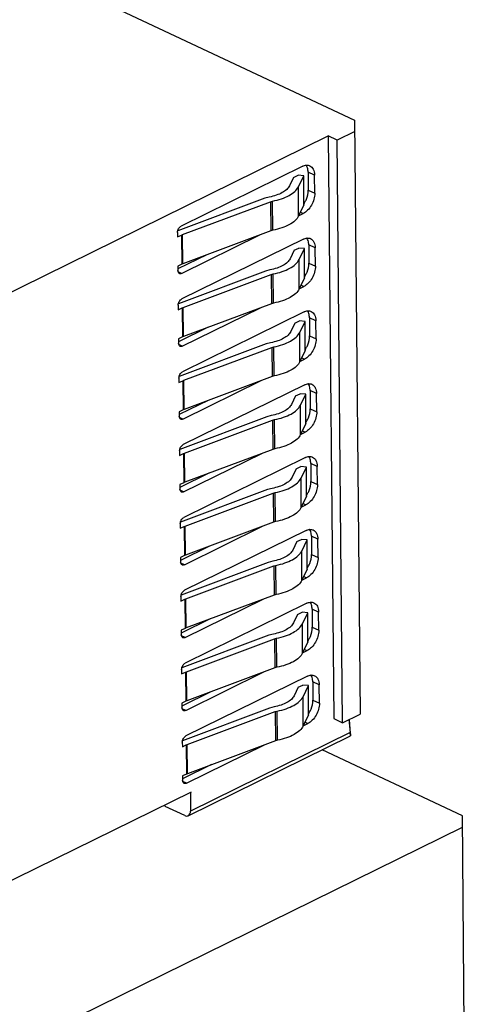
# Model space of a CAD drawing. Header units: inches. Extents: x 0 to 34, y 0 to 22.
# Tile 59 of 60: x 31.539 to 31.96, y 19.522 to 20.455. Entities that reach past the tile are written whole.
import ezdxf

# ---------------------------------------------------------------- set-up
doc = ezdxf.new("R2010")
doc.units = ezdxf.units.IN
doc.header["$LTSCALE"] = 1.87
doc.header["$MEASUREMENT"] = 0
doc.layers.get('0').update_dxf_attribs({"linetype": 'CONTINUOUS'})

msp = doc.modelspace()

# ---------------------------------------------------------------- linework, layer by layer
at = {"color": 7, "linetype": 'CONTINUOUS'}
for p, q in [((31.55992, 20.49914), (31.85623, 20.35988)), ((31.85623, 20.35988), (31.86142, 19.79694)), ((31.28658, 20.07681), (31.83131, 20.34492)), ((31.83131, 20.34492), (31.8364, 19.7927)), ((31.83969, 20.34098), (31.83131, 20.34492)), ((31.85633, 20.34917), (31.83969, 20.34098)), ((31.84478, 19.78875), (31.83969, 20.34098)), ((31.80706, 20.31615), (31.69194, 20.25949)), ((31.7984, 20.30565), (31.79448, 20.29757)), ((31.7984, 20.30565), (31.80262, 20.30769)), ((31.80798, 20.30713), (31.80262, 20.30769)), ((31.80291, 20.29668), (31.80798, 20.30713)), ((31.80823, 20.27952), (31.80798, 20.30713)), ((31.81213, 20.31069), (31.81229, 20.29344)), ((31.81828, 20.3078), (31.81213, 20.31069)), ((31.81843, 20.29055), (31.81828, 20.3078)), ((31.80316, 20.26907), (31.80291, 20.29668)), ((31.77121, 20.28583), (31.68872, 20.25495)), ((31.77541, 20.28698), (31.77121, 20.28583)), ((31.81229, 20.29344), (31.81843, 20.29055)), ((31.69309, 20.25134), (31.77647, 20.28256)), ((31.77647, 20.28256), (31.77847, 20.2831)), ((31.77647, 20.28256), (31.77673, 20.25494)), ((31.77872, 20.25549), (31.77847, 20.2831)), ((31.80823, 20.27952), (31.80316, 20.26907)), ((31.80313, 20.26914), (31.80747, 20.27128)), ((31.80484, 20.27252), (31.80747, 20.27128)), ((31.68851, 20.25347), (31.68855, 20.24916)), ((31.68855, 20.24916), (31.69228, 20.25099)), ((31.69228, 20.25099), (31.69309, 20.25134)), ((31.69228, 20.25099), (31.69253, 20.22338)), ((31.69235, 20.21462), (31.76651, 20.25112)), ((31.69334, 20.22373), (31.69309, 20.25134)), ((31.77672, 20.25495), (31.69334, 20.22373)), ((31.77872, 20.25549), (31.77672, 20.25495)), ((31.8077, 20.24712), (31.69258, 20.19046)), ((31.79903, 20.23662), (31.80326, 20.23867)), ((31.80861, 20.2381), (31.80326, 20.23867)), ((31.81276, 20.24167), (31.81292, 20.22441)), ((31.81891, 20.23878), (31.81276, 20.24167)), ((31.81907, 20.22152), (31.81891, 20.23878)), ((31.71627, 20.23231), (31.68883, 20.21881)), ((31.79903, 20.23662), (31.79511, 20.22854)), ((31.80355, 20.22765), (31.80861, 20.2381)), ((31.80887, 20.21049), (31.80861, 20.2381)), ((31.69253, 20.22338), (31.68881, 20.22155)), ((31.68881, 20.22155), (31.68885, 20.21723)), ((31.69334, 20.22373), (31.69253, 20.22338)), ((31.8038, 20.20004), (31.80355, 20.22765)), ((31.81292, 20.22441), (31.81907, 20.22152)), ((31.69235, 20.21462), (31.68904, 20.21618)), ((31.77185, 20.2168), (31.68936, 20.18592)), ((31.69373, 20.18231), (31.77711, 20.21353)), ((31.77605, 20.21795), (31.77185, 20.2168)), ((31.77711, 20.21353), (31.77911, 20.21408)), ((31.77711, 20.21353), (31.77736, 20.18592)), ((31.77936, 20.18646), (31.77911, 20.21408)), ((31.80887, 20.21049), (31.8038, 20.20004)), ((31.80376, 20.20012), (31.80811, 20.20225)), ((31.80548, 20.20349), (31.80811, 20.20225)), ((31.68915, 20.18444), (31.68919, 20.18013)), ((31.77736, 20.18592), (31.69398, 20.1547)), ((31.77936, 20.18647), (31.77736, 20.18592)), ((31.68919, 20.18013), (31.69291, 20.18196)), ((31.69291, 20.18196), (31.69373, 20.18231)), ((31.69291, 20.18196), (31.69317, 20.15435)), ((31.69299, 20.14559), (31.76714, 20.18209)), ((31.80833, 20.17809), (31.69321, 20.12143)), ((31.69398, 20.1547), (31.69373, 20.18231)), ((31.79967, 20.16759), (31.79575, 20.15951)), ((31.79967, 20.16759), (31.80389, 20.16964)), ((31.80925, 20.16907), (31.80389, 20.16964)), ((31.80418, 20.15862), (31.80925, 20.16907)), ((31.80951, 20.14146), (31.80925, 20.16907)), ((31.8134, 20.17264), (31.81356, 20.15538)), ((31.81955, 20.16975), (31.8134, 20.17264)), ((31.81971, 20.15249), (31.81955, 20.16975)), ((31.7169, 20.16328), (31.68947, 20.14978)), ((31.69398, 20.1547), (31.69317, 20.15435)), ((31.80444, 20.13101), (31.80418, 20.15862)), ((31.81356, 20.15538), (31.81971, 20.15249)), ((31.69317, 20.15435), (31.68945, 20.15252)), ((31.68945, 20.15252), (31.68949, 20.1482)), ((31.69299, 20.14559), (31.68968, 20.14715)), ((31.77249, 20.14777), (31.68999, 20.11689)), ((31.77669, 20.14893), (31.77249, 20.14777)), ((31.69436, 20.11328), (31.77774, 20.1445)), ((31.77774, 20.1445), (31.77974, 20.14505)), ((31.77774, 20.1445), (31.778, 20.11689)), ((31.78, 20.11744), (31.77974, 20.14505)), ((31.80951, 20.14146), (31.80444, 20.13101)), ((31.8044, 20.13109), (31.80875, 20.13323)), ((31.80611, 20.13446), (31.80875, 20.13323)), ((31.78, 20.11744), (31.778, 20.11689)), ((31.68979, 20.11541), (31.68983, 20.1111)), ((31.68983, 20.1111), (31.69355, 20.11293)), ((31.69355, 20.11293), (31.69436, 20.11328)), ((31.69355, 20.11293), (31.6938, 20.08532)), ((31.69363, 20.07657), (31.76778, 20.11306)), ((31.80897, 20.10907), (31.69385, 20.05241)), ((31.69462, 20.08567), (31.69436, 20.11328)), ((31.778, 20.11689), (31.69462, 20.08567)), ((31.8003, 20.09856), (31.79639, 20.09049)), ((31.8003, 20.09856), (31.80453, 20.10061)), ((31.80989, 20.10004), (31.80453, 20.10061)), ((31.80482, 20.0896), (31.80989, 20.10004)), ((31.81014, 20.07243), (31.80989, 20.10004)), ((31.81403, 20.10361), (31.81419, 20.08635)), ((31.82018, 20.10072), (31.81403, 20.10361)), ((31.82034, 20.08346), (31.82018, 20.10072)), ((31.71754, 20.09425), (31.69011, 20.08075)), ((31.80507, 20.06198), (31.80482, 20.0896)), ((31.6938, 20.08532), (31.69008, 20.08349)), ((31.69008, 20.08349), (31.69012, 20.07917)), ((31.69462, 20.08567), (31.6938, 20.08532)), ((31.77732, 20.0799), (31.77312, 20.07875)), ((31.81419, 20.08635), (31.82034, 20.08346)), ((31.69363, 20.07657), (31.69032, 20.07812)), ((31.77312, 20.07875), (31.69063, 20.04786)), ((31.695, 20.04425), (31.77838, 20.07547)), ((31.77838, 20.07547), (31.78038, 20.07602)), ((31.77838, 20.07547), (31.77863, 20.04786)), ((31.78063, 20.04841), (31.78038, 20.07602)), ((31.81014, 20.07243), (31.80507, 20.06198)), ((31.80504, 20.06206), (31.80938, 20.0642)), ((31.80675, 20.06544), (31.80938, 20.0642)), ((31.69042, 20.04639), (31.69046, 20.04207)), ((31.69046, 20.04207), (31.69419, 20.0439)), ((31.69419, 20.0439), (31.695, 20.04425)), ((31.69419, 20.0439), (31.69444, 20.01629)), ((31.69426, 20.00754), (31.76842, 20.04404)), ((31.69525, 20.01664), (31.695, 20.04425)), ((31.77863, 20.04786), (31.69525, 20.01664)), ((31.78063, 20.04841), (31.77863, 20.04786)), ((31.8096, 20.04004), (31.69449, 19.98338)), ((31.81467, 20.03458), (31.81483, 20.01732)), ((31.82082, 20.03169), (31.81467, 20.03458)), ((31.71818, 20.02522), (31.69074, 20.01172)), ((31.80094, 20.02954), (31.79702, 20.02146)), ((31.80094, 20.02954), (31.80517, 20.03158)), ((31.81052, 20.03102), (31.80517, 20.03158)), ((31.80546, 20.02057), (31.81052, 20.03102)), ((31.81078, 20.0034), (31.81052, 20.03102)), ((31.82098, 20.01443), (31.82082, 20.03169)), ((31.69444, 20.01629), (31.69072, 20.01446)), ((31.69525, 20.01664), (31.69444, 20.01629)), ((31.80571, 19.99296), (31.80545, 20.02057)), ((31.81483, 20.01732), (31.82098, 20.01443)), ((31.69072, 20.01446), (31.69076, 20.01015)), ((31.69426, 20.00754), (31.69095, 20.00909)), ((31.77376, 20.00972), (31.69127, 19.97883)), ((31.69563, 19.97522), (31.77902, 20.00644)), ((31.77796, 20.01087), (31.77376, 20.00972)), ((31.77902, 20.00644), (31.78101, 20.00699)), ((31.77902, 20.00644), (31.77927, 19.97883)), ((31.78127, 19.97938), (31.78101, 20.00699)), ((31.81078, 20.0034), (31.80571, 19.99296)), ((31.80738, 19.99641), (31.81002, 19.99517)), ((31.80567, 19.99303), (31.81002, 19.99517)), ((31.69106, 19.97736), (31.6911, 19.97304)), ((31.77927, 19.97883), (31.69589, 19.94761)), ((31.78127, 19.97938), (31.77927, 19.97883)), ((31.6911, 19.97304), (31.69482, 19.97488)), ((31.69482, 19.97488), (31.69563, 19.97522)), ((31.69482, 19.97488), (31.69508, 19.94726)), ((31.6949, 19.93851), (31.76905, 19.97501)), ((31.81024, 19.97101), (31.69512, 19.91435)), ((31.69589, 19.94761), (31.69563, 19.97522)), ((31.80158, 19.96051), (31.79766, 19.95243)), ((31.80158, 19.96051), (31.8058, 19.96255)), ((31.81116, 19.96199), (31.8058, 19.96255)), ((31.80609, 19.95154), (31.81116, 19.96199)), ((31.81141, 19.93438), (31.81116, 19.96199)), ((31.81531, 19.96555), (31.81547, 19.94829)), ((31.82146, 19.96266), (31.81531, 19.96555)), ((31.82162, 19.9454), (31.82146, 19.96266)), ((31.71881, 19.9562), (31.69138, 19.94269)), ((31.80635, 19.92393), (31.80609, 19.95154)), ((31.69508, 19.94726), (31.69135, 19.94543)), ((31.69135, 19.94543), (31.69139, 19.94112)), ((31.6949, 19.93851), (31.69159, 19.94006)), ((31.77439, 19.94069), (31.6919, 19.9098)), ((31.69589, 19.94761), (31.69508, 19.94726)), ((31.7786, 19.94184), (31.77439, 19.94069)), ((31.81547, 19.94829), (31.82162, 19.9454)), ((31.69627, 19.9062), (31.77965, 19.93741)), ((31.77965, 19.93741), (31.78165, 19.93796)), ((31.77965, 19.93741), (31.77991, 19.9098)), ((31.78191, 19.91035), (31.78165, 19.93796)), ((31.81141, 19.93438), (31.80635, 19.92393)), ((31.80631, 19.924), (31.81065, 19.92614)), ((31.80802, 19.92738), (31.81065, 19.92614)), ((31.6917, 19.90833), (31.69174, 19.90401)), ((31.69174, 19.90401), (31.69546, 19.90585)), ((31.69546, 19.90585), (31.69627, 19.9062)), ((31.69546, 19.90585), (31.69571, 19.87824)), ((31.69554, 19.86948), (31.76969, 19.90598)), ((31.69653, 19.87858), (31.69627, 19.9062)), ((31.77991, 19.9098), (31.69653, 19.87858)), ((31.7819, 19.91035), (31.77991, 19.9098)), ((31.81088, 19.90198), (31.69576, 19.84532)), ((31.80221, 19.89148), (31.80644, 19.89352)), ((31.8118, 19.89296), (31.80644, 19.89352)), ((31.81594, 19.89652), (31.8161, 19.87927)), ((31.82209, 19.89363), (31.81594, 19.89652)), ((31.82225, 19.87638), (31.82209, 19.89363)), ((31.71945, 19.88717), (31.69202, 19.87366)), ((31.80221, 19.89148), (31.79829, 19.8834)), ((31.80673, 19.88251), (31.8118, 19.89296)), ((31.81205, 19.86535), (31.8118, 19.89296)), ((31.69571, 19.87824), (31.69199, 19.8764)), ((31.69199, 19.8764), (31.69203, 19.87209)), ((31.69653, 19.87858), (31.69571, 19.87824)), ((31.80698, 19.8549), (31.80673, 19.88251)), ((31.8161, 19.87927), (31.82225, 19.87638)), ((31.69554, 19.86948), (31.69222, 19.87104)), ((31.77503, 19.87166), (31.69254, 19.84077)), ((31.69691, 19.83717), (31.78029, 19.86839)), ((31.77923, 19.87281), (31.77503, 19.87166)), ((31.78029, 19.86839), (31.78229, 19.86893)), ((31.78029, 19.86839), (31.78054, 19.84077)), ((31.78254, 19.84132), (31.78229, 19.86893)), ((31.81205, 19.86535), (31.80698, 19.8549)), ((31.80694, 19.85497), (31.81129, 19.85711)), ((31.80866, 19.85835), (31.81129, 19.85711)), ((31.69233, 19.8393), (31.69237, 19.83499)), ((31.78054, 19.84077), (31.69716, 19.80956)), ((31.78254, 19.84132), (31.78054, 19.84077)), ((31.69237, 19.83499), (31.69609, 19.83682)), ((31.69609, 19.83682), (31.69691, 19.83717)), ((31.69609, 19.83682), (31.69635, 19.80921)), ((31.69617, 19.80045), (31.77033, 19.83695)), ((31.81151, 19.83295), (31.69639, 19.77629)), ((31.69716, 19.80956), (31.69691, 19.83717)), ((31.80285, 19.82245), (31.79893, 19.81437)), ((31.80285, 19.82245), (31.80708, 19.8245)), ((31.81243, 19.82393), (31.80708, 19.8245)), ((31.80736, 19.81348), (31.81243, 19.82393)), ((31.81269, 19.79632), (31.81243, 19.82393)), ((31.81658, 19.82749), (31.81674, 19.81024)), ((31.82273, 19.8246), (31.81658, 19.82749)), ((31.82289, 19.80735), (31.82273, 19.8246)), ((31.72009, 19.81814), (31.69265, 19.80464)), ((31.69716, 19.80956), (31.69635, 19.80921)), ((31.80762, 19.78587), (31.80736, 19.81348)), ((31.81674, 19.81024), (31.82289, 19.80735)), ((31.69635, 19.80921), (31.69263, 19.80737)), ((31.69263, 19.80737), (31.69267, 19.80306)), ((31.69617, 19.80045), (31.69286, 19.80201)), ((31.77567, 19.80263), (31.69318, 19.77175)), ((31.77987, 19.80378), (31.77567, 19.80263)), ((31.69754, 19.76814), (31.78092, 19.79936)), ((31.78092, 19.79936), (31.78292, 19.79991)), ((31.78092, 19.79936), (31.78118, 19.77175)), ((31.78318, 19.77229), (31.78292, 19.7999)), ((31.81269, 19.79632), (31.80762, 19.78587)), ((31.8364, 19.7927), (31.84478, 19.78875)), ((31.84478, 19.78875), (31.86142, 19.79694)), ((31.85088, 19.79175), (31.85188, 19.77951)), ((31.85241, 19.77822), (31.85128, 19.79195)), ((31.80758, 19.78594), (31.81193, 19.78808)), ((31.80929, 19.78932), (31.81193, 19.78808)), ((31.69864, 19.70069), (31.85231, 19.77633)), ((31.85188, 19.77951), (31.70075, 19.70513)), ((31.78318, 19.77229), (31.78118, 19.77175)), ((31.85231, 19.77633), (31.85188, 19.77951)), ((31.85241, 19.77822), (31.85231, 19.77633)), ((31.69297, 19.77027), (31.69301, 19.76596)), ((31.69301, 19.76596), (31.69673, 19.76779)), ((31.69673, 19.76779), (31.69754, 19.76814)), ((31.69673, 19.76779), (31.69699, 19.74018)), ((31.69681, 19.73142), (31.77096, 19.76792)), ((31.6978, 19.74053), (31.69754, 19.76814)), ((31.78118, 19.77175), (31.6978, 19.74053)), ((31.95831, 19.70058), (31.82536, 19.76306)), ((31.72072, 19.74911), (31.69329, 19.73561)), ((31.69699, 19.74018), (31.69326, 19.73835)), ((31.69326, 19.73835), (31.6933, 19.73403)), ((31.6978, 19.74053), (31.69699, 19.74018)), ((31.69681, 19.73142), (31.6935, 19.73298)), ((31.30223, 19.52681), (31.70174, 19.72345)), ((31.70059, 19.72288), (31.70075, 19.70513)), ((31.67605, 19.71081), (31.67682, 19.7095)), ((31.69523, 19.70085), (31.67682, 19.7095)), ((31.96016, 19.5002), (31.95831, 19.70058)), ((31.40675, 19.41835), (31.95841, 19.68987))]:
    msp.add_line(p, q, dxfattribs=at)
for centre, radius, start, end in [((31.80371, 20.31266), 0.00806, 31.54463, 33.67203), ((31.78772, 20.29426), 0.02463, 326.59196, 330.36572), ((31.80434, 20.24363), 0.00806, 31.54463, 33.67203), ((31.78835, 20.22523), 0.02463, 326.59196, 330.36572), ((31.80498, 20.1746), 0.00806, 31.54463, 33.67203), ((31.78899, 20.1562), 0.02463, 326.59196, 330.36572), ((31.80562, 20.10557), 0.00806, 31.54463, 33.67203), ((31.78963, 20.08717), 0.02463, 326.59196, 330.36572), ((31.80625, 20.03654), 0.00806, 31.54463, 33.67203), ((31.79026, 20.01814), 0.02463, 326.59196, 330.36572), ((31.80689, 19.96751), 0.00806, 31.54463, 33.67203), ((31.7909, 19.94911), 0.02463, 326.59196, 330.36572), ((31.80752, 19.89848), 0.00806, 31.54463, 33.67203), ((31.79154, 19.88008), 0.02463, 326.59196, 330.36572), ((31.80816, 19.82946), 0.00806, 31.54463, 33.67203), ((31.79217, 19.81106), 0.02463, 326.59196, 330.36572)]:
    msp.add_arc(centre, radius, start, end, dxfattribs=at)
for points, knots in [([(31.80706, 20.31615), (31.80818, 20.3167), (31.81047, 20.31745), (31.8129, 20.31706), (31.81389, 20.3166)], [0, 0, 0, 0, 0.533275, 1, 1, 1, 1]), ([(31.81213, 20.31069), (31.81212, 20.31128), (31.81199, 20.31341), (31.81138, 20.31555), (31.81057, 20.31687)], [0, 0, 0, 0, 0.27445, 1, 1, 1, 1]), ([(31.81389, 20.3166), (31.81456, 20.31628), (31.81585, 20.31534), (31.81724, 20.31329), (31.81809, 20.3107), (31.81827, 20.3088), (31.81828, 20.3078)], [0, 0, 0, 0, 0.217022, 0.450285, 0.710341, 1, 1, 1, 1]), ([(31.79448, 20.29757), (31.79385, 20.29629), (31.79181, 20.29377), (31.78748, 20.29084), (31.78187, 20.28847), (31.77766, 20.28741), (31.77541, 20.28698)], [0, 0, 0, 0, 0.1907, 0.421852, 0.694105, 1, 1, 1, 1]), ([(31.77847, 20.2831), (31.78135, 20.28365), (31.78675, 20.28501), (31.79394, 20.28805), (31.79949, 20.29181), (31.80211, 20.29504), (31.80291, 20.29668)], [0, 0, 0, 0, 0.305897, 0.578141, 0.80929, 1, 1, 1, 1]), ([(31.81843, 20.29055), (31.81845, 20.28863), (31.81784, 20.28465), (31.81551, 20.27912), (31.81206, 20.27441), (31.80905, 20.27206), (31.80747, 20.27128)], [0, 0, 0, 0, 0.248979, 0.514404, 0.77193, 1, 1, 1, 1]), ([(31.80913, 20.28208), (31.80964, 20.28297), (31.81138, 20.28652), (31.81231, 20.29051), (31.81229, 20.29344)], [0, 0, 0, 0, 0.260193, 1, 1, 1, 1]), ([(31.80316, 20.26907), (31.80237, 20.26742), (31.79974, 20.2642), (31.79419, 20.26044), (31.787, 20.2574), (31.78161, 20.25604), (31.77872, 20.25549)], [0, 0, 0, 0, 0.190707, 0.421854, 0.69409, 1, 1, 1, 1]), ([(31.68851, 20.25347), (31.6885, 20.2547), (31.68923, 20.25707), (31.6909, 20.25898), (31.69194, 20.25949)], [0, 0, 0, 0, 0.514956, 1, 1, 1, 1]), ([(31.8077, 20.24712), (31.80882, 20.24767), (31.81111, 20.24842), (31.81353, 20.24803), (31.81452, 20.24757)], [0, 0, 0, 0, 0.533275, 1, 1, 1, 1]), ([(31.81276, 20.24167), (31.81276, 20.24225), (31.81263, 20.24438), (31.81202, 20.24652), (31.81121, 20.24784)], [0, 0, 0, 0, 0.27445, 1, 1, 1, 1]), ([(31.81452, 20.24757), (31.8152, 20.24725), (31.81648, 20.24632), (31.81788, 20.24426), (31.81872, 20.24167), (31.8189, 20.23977), (31.81891, 20.23878)], [0, 0, 0, 0, 0.217022, 0.450285, 0.710341, 1, 1, 1, 1]), ([(31.79511, 20.22854), (31.79449, 20.22726), (31.79245, 20.22475), (31.78812, 20.22181), (31.78251, 20.21944), (31.7783, 20.21838), (31.77605, 20.21795)], [0, 0, 0, 0, 0.1907, 0.421852, 0.694105, 1, 1, 1, 1]), ([(31.77911, 20.21408), (31.78199, 20.21462), (31.78739, 20.21598), (31.79457, 20.21902), (31.80013, 20.22279), (31.80275, 20.22601), (31.80355, 20.22765)], [0, 0, 0, 0, 0.305897, 0.578141, 0.80929, 1, 1, 1, 1]), ([(31.81907, 20.22152), (31.81909, 20.2196), (31.81848, 20.21562), (31.81615, 20.21009), (31.8127, 20.20538), (31.80969, 20.20303), (31.80811, 20.20225)], [0, 0, 0, 0, 0.248979, 0.514404, 0.77193, 1, 1, 1, 1]), ([(31.80976, 20.21305), (31.81027, 20.21394), (31.81201, 20.21749), (31.81295, 20.22148), (31.81292, 20.22441)], [0, 0, 0, 0, 0.260193, 1, 1, 1, 1]), ([(31.69022, 20.21448), (31.68979, 20.21469), (31.68902, 20.21555), (31.68885, 20.21664), (31.68885, 20.21723)], [0, 0, 0, 0, 0.448151, 1, 1, 1, 1]), ([(31.69235, 20.21462), (31.692, 20.21445), (31.69129, 20.21422), (31.69053, 20.21434), (31.69022, 20.21448)], [0, 0, 0, 0, 0.532989, 1, 1, 1, 1]), ([(31.8038, 20.20004), (31.803, 20.1984), (31.80038, 20.19517), (31.79483, 20.19141), (31.78764, 20.18837), (31.78224, 20.18701), (31.77936, 20.18647)], [0, 0, 0, 0, 0.190707, 0.421854, 0.69409, 1, 1, 1, 1]), ([(31.68915, 20.18444), (31.68914, 20.18567), (31.68986, 20.18805), (31.69154, 20.18995), (31.69258, 20.19046)], [0, 0, 0, 0, 0.514956, 1, 1, 1, 1]), ([(31.80833, 20.17809), (31.80945, 20.17865), (31.81174, 20.17939), (31.81417, 20.17901), (31.81516, 20.17854)], [0, 0, 0, 0, 0.533275, 1, 1, 1, 1]), ([(31.8134, 20.17264), (31.81339, 20.17322), (31.81327, 20.17535), (31.81266, 20.17749), (31.81185, 20.17881)], [0, 0, 0, 0, 0.27445, 1, 1, 1, 1]), ([(31.81516, 20.17854), (31.81583, 20.17822), (31.81712, 20.17729), (31.81851, 20.17523), (31.81936, 20.17264), (31.81954, 20.17074), (31.81955, 20.16975)], [0, 0, 0, 0, 0.217022, 0.450285, 0.710341, 1, 1, 1, 1]), ([(31.79575, 20.15951), (31.79513, 20.15823), (31.79308, 20.15572), (31.78875, 20.15278), (31.78315, 20.15041), (31.77894, 20.14935), (31.77669, 20.14893)], [0, 0, 0, 0, 0.1907, 0.421852, 0.694105, 1, 1, 1, 1]), ([(31.77974, 20.14505), (31.78263, 20.14559), (31.78802, 20.14695), (31.79521, 20.14999), (31.80076, 20.15376), (31.80338, 20.15698), (31.80418, 20.15862)], [0, 0, 0, 0, 0.305897, 0.578141, 0.80929, 1, 1, 1, 1]), ([(31.8104, 20.14402), (31.81091, 20.14491), (31.81265, 20.14846), (31.81358, 20.15245), (31.81356, 20.15538)], [0, 0, 0, 0, 0.260193, 1, 1, 1, 1]), ([(31.69086, 20.14545), (31.69043, 20.14566), (31.68965, 20.14652), (31.68949, 20.14761), (31.68949, 20.1482)], [0, 0, 0, 0, 0.448151, 1, 1, 1, 1]), ([(31.69299, 20.14559), (31.69264, 20.14542), (31.69192, 20.14519), (31.69117, 20.14531), (31.69086, 20.14545)], [0, 0, 0, 0, 0.532989, 1, 1, 1, 1]), ([(31.81971, 20.15249), (31.81973, 20.15057), (31.81911, 20.14659), (31.81679, 20.14106), (31.81333, 20.13636), (31.81032, 20.134), (31.80875, 20.13323)], [0, 0, 0, 0, 0.248979, 0.514404, 0.77193, 1, 1, 1, 1]), ([(31.80444, 20.13101), (31.80364, 20.12937), (31.80102, 20.12615), (31.79546, 20.12238), (31.78828, 20.11934), (31.78288, 20.11798), (31.78, 20.11744)], [0, 0, 0, 0, 0.190707, 0.421854, 0.69409, 1, 1, 1, 1]), ([(31.68979, 20.11541), (31.68978, 20.11664), (31.6905, 20.11902), (31.69217, 20.12092), (31.69321, 20.12143)], [0, 0, 0, 0, 0.514956, 1, 1, 1, 1]), ([(31.80897, 20.10907), (31.81009, 20.10962), (31.81238, 20.11036), (31.81481, 20.10998), (31.81579, 20.10951)], [0, 0, 0, 0, 0.533275, 1, 1, 1, 1]), ([(31.81403, 20.10361), (31.81403, 20.10419), (31.8139, 20.10632), (31.81329, 20.10846), (31.81248, 20.10979)], [0, 0, 0, 0, 0.27445, 1, 1, 1, 1]), ([(31.81579, 20.10951), (31.81647, 20.10919), (31.81776, 20.10826), (31.81915, 20.1062), (31.81999, 20.10361), (31.82018, 20.10172), (31.82018, 20.10072)], [0, 0, 0, 0, 0.217022, 0.450285, 0.710341, 1, 1, 1, 1]), ([(31.79639, 20.09049), (31.79576, 20.0892), (31.79372, 20.08669), (31.78939, 20.08375), (31.78378, 20.08138), (31.77957, 20.08032), (31.77732, 20.0799)], [0, 0, 0, 0, 0.1907, 0.421852, 0.694105, 1, 1, 1, 1]), ([(31.78038, 20.07602), (31.78326, 20.07656), (31.78866, 20.07793), (31.79585, 20.08096), (31.8014, 20.08473), (31.80402, 20.08795), (31.80482, 20.0896)], [0, 0, 0, 0, 0.305897, 0.578141, 0.80929, 1, 1, 1, 1]), ([(31.82034, 20.08346), (31.82036, 20.08154), (31.81975, 20.07757), (31.81742, 20.07204), (31.81397, 20.06733), (31.81096, 20.06497), (31.80938, 20.0642)], [0, 0, 0, 0, 0.248979, 0.514404, 0.77193, 1, 1, 1, 1]), ([(31.81104, 20.07499), (31.81154, 20.07588), (31.81328, 20.07943), (31.81422, 20.08343), (31.81419, 20.08635)], [0, 0, 0, 0, 0.260193, 1, 1, 1, 1]), ([(31.69149, 20.07643), (31.69106, 20.07663), (31.69029, 20.07749), (31.69013, 20.07859), (31.69012, 20.07917)], [0, 0, 0, 0, 0.448151, 1, 1, 1, 1]), ([(31.69363, 20.07657), (31.69328, 20.07639), (31.69256, 20.07616), (31.6918, 20.07628), (31.69149, 20.07643)], [0, 0, 0, 0, 0.532989, 1, 1, 1, 1]), ([(31.80507, 20.06198), (31.80427, 20.06034), (31.80165, 20.05712), (31.7961, 20.05335), (31.78891, 20.05031), (31.78352, 20.04895), (31.78063, 20.04841)], [0, 0, 0, 0, 0.190707, 0.421854, 0.69409, 1, 1, 1, 1]), ([(31.69042, 20.04639), (31.69041, 20.04761), (31.69114, 20.04999), (31.69281, 20.05189), (31.69385, 20.05241)], [0, 0, 0, 0, 0.514956, 1, 1, 1, 1]), ([(31.80961, 20.04004), (31.81072, 20.04059), (31.81301, 20.04133), (31.81544, 20.04095), (31.81643, 20.04048)], [0, 0, 0, 0, 0.533275, 1, 1, 1, 1]), ([(31.81467, 20.03458), (31.81467, 20.03517), (31.81454, 20.03729), (31.81393, 20.03944), (31.81312, 20.04076)], [0, 0, 0, 0, 0.27445, 1, 1, 1, 1]), ([(31.81643, 20.04048), (31.81711, 20.04017), (31.81839, 20.03923), (31.81978, 20.03717), (31.82063, 20.03459), (31.82081, 20.03269), (31.82082, 20.03169)], [0, 0, 0, 0, 0.217022, 0.450285, 0.710341, 1, 1, 1, 1]), ([(31.79702, 20.02146), (31.7964, 20.02017), (31.79435, 20.01766), (31.79002, 20.01472), (31.78442, 20.01236), (31.78021, 20.01129), (31.77796, 20.01087)], [0, 0, 0, 0, 0.1907, 0.421852, 0.694105, 1, 1, 1, 1]), ([(31.78101, 20.00699), (31.7839, 20.00753), (31.78929, 20.0089), (31.79648, 20.01193), (31.80203, 20.0157), (31.80466, 20.01892), (31.80546, 20.02057)], [0, 0, 0, 0, 0.305897, 0.578141, 0.80929, 1, 1, 1, 1]), ([(31.81167, 20.00596), (31.81218, 20.00686), (31.81392, 20.01041), (31.81486, 20.0144), (31.81483, 20.01732)], [0, 0, 0, 0, 0.260193, 1, 1, 1, 1]), ([(31.69213, 20.0074), (31.6917, 20.0076), (31.69093, 20.00847), (31.69076, 20.00956), (31.69076, 20.01015)], [0, 0, 0, 0, 0.448151, 1, 1, 1, 1]), ([(31.69426, 20.00754), (31.69391, 20.00736), (31.6932, 20.00713), (31.69244, 20.00725), (31.69213, 20.0074)], [0, 0, 0, 0, 0.532989, 1, 1, 1, 1]), ([(31.82098, 20.01443), (31.821, 20.01251), (31.82038, 20.00854), (31.81806, 20.00301), (31.81461, 19.9983), (31.81159, 19.99594), (31.81002, 19.99517)], [0, 0, 0, 0, 0.248979, 0.514404, 0.77193, 1, 1, 1, 1]), ([(31.80571, 19.99296), (31.80491, 19.99131), (31.80229, 19.98809), (31.79674, 19.98432), (31.78955, 19.98129), (31.78415, 19.97992), (31.78127, 19.97938)], [0, 0, 0, 0, 0.190707, 0.421854, 0.69409, 1, 1, 1, 1]), ([(31.69106, 19.97736), (31.69105, 19.97859), (31.69177, 19.98096), (31.69345, 19.98287), (31.69449, 19.98338)], [0, 0, 0, 0, 0.514956, 1, 1, 1, 1]), ([(31.81024, 19.97101), (31.81136, 19.97156), (31.81365, 19.9723), (31.81608, 19.97192), (31.81707, 19.97146)], [0, 0, 0, 0, 0.533275, 1, 1, 1, 1]), ([(31.81531, 19.96555), (31.8153, 19.96614), (31.81517, 19.96827), (31.81457, 19.97041), (31.81375, 19.97173)], [0, 0, 0, 0, 0.27445, 1, 1, 1, 1]), ([(31.81707, 19.97146), (31.81774, 19.97114), (31.81903, 19.9702), (31.82042, 19.96814), (31.82127, 19.96556), (31.82145, 19.96366), (31.82146, 19.96266)], [0, 0, 0, 0, 0.217022, 0.450285, 0.710341, 1, 1, 1, 1]), ([(31.79766, 19.95243), (31.79704, 19.95115), (31.79499, 19.94863), (31.79066, 19.94569), (31.78505, 19.94333), (31.78084, 19.94226), (31.7786, 19.94184)], [0, 0, 0, 0, 0.1907, 0.421852, 0.694105, 1, 1, 1, 1]), ([(31.78165, 19.93796), (31.78453, 19.93851), (31.78993, 19.93987), (31.79712, 19.9429), (31.80267, 19.94667), (31.80529, 19.94989), (31.80609, 19.95154)], [0, 0, 0, 0, 0.305897, 0.578141, 0.80929, 1, 1, 1, 1]), ([(31.69277, 19.93837), (31.69233, 19.93857), (31.69156, 19.93944), (31.6914, 19.94053), (31.69139, 19.94112)], [0, 0, 0, 0, 0.448151, 1, 1, 1, 1]), ([(31.82162, 19.9454), (31.82163, 19.94349), (31.82102, 19.93951), (31.8187, 19.93398), (31.81524, 19.92927), (31.81223, 19.92692), (31.81065, 19.92614)], [0, 0, 0, 0, 0.248979, 0.514404, 0.77193, 1, 1, 1, 1]), ([(31.81231, 19.93693), (31.81282, 19.93783), (31.81456, 19.94138), (31.81549, 19.94537), (31.81547, 19.94829)], [0, 0, 0, 0, 0.260193, 1, 1, 1, 1]), ([(31.6949, 19.93851), (31.69455, 19.93834), (31.69383, 19.9381), (31.69307, 19.93822), (31.69277, 19.93837)], [0, 0, 0, 0, 0.532989, 1, 1, 1, 1]), ([(31.80635, 19.92393), (31.80555, 19.92228), (31.80292, 19.91906), (31.79737, 19.91529), (31.79019, 19.91226), (31.78479, 19.9109), (31.7819, 19.91035)], [0, 0, 0, 0, 0.190707, 0.421854, 0.69409, 1, 1, 1, 1]), ([(31.6917, 19.90833), (31.69168, 19.90956), (31.69241, 19.91193), (31.69408, 19.91384), (31.69512, 19.91435)], [0, 0, 0, 0, 0.514956, 1, 1, 1, 1]), ([(31.81088, 19.90198), (31.812, 19.90253), (31.81429, 19.90328), (31.81671, 19.90289), (31.8177, 19.90243)], [0, 0, 0, 0, 0.533275, 1, 1, 1, 1]), ([(31.81594, 19.89652), (31.81594, 19.89711), (31.81581, 19.89924), (31.8152, 19.90138), (31.81439, 19.9027)], [0, 0, 0, 0, 0.27445, 1, 1, 1, 1]), ([(31.8177, 19.90243), (31.81838, 19.90211), (31.81967, 19.90117), (31.82106, 19.89912), (31.8219, 19.89653), (31.82208, 19.89463), (31.82209, 19.89363)], [0, 0, 0, 0, 0.217022, 0.450285, 0.710341, 1, 1, 1, 1]), ([(31.79829, 19.8834), (31.79767, 19.88212), (31.79563, 19.8796), (31.7913, 19.87667), (31.78569, 19.8743), (31.78148, 19.87324), (31.77923, 19.87281)], [0, 0, 0, 0, 0.1907, 0.421852, 0.694105, 1, 1, 1, 1]), ([(31.78229, 19.86893), (31.78517, 19.86948), (31.79057, 19.87084), (31.79776, 19.87388), (31.80331, 19.87764), (31.80593, 19.88086), (31.80673, 19.88251)], [0, 0, 0, 0, 0.305897, 0.578141, 0.80929, 1, 1, 1, 1]), ([(31.82225, 19.87638), (31.82227, 19.87446), (31.82166, 19.87048), (31.81933, 19.86495), (31.81588, 19.86024), (31.81287, 19.85789), (31.81129, 19.85711)], [0, 0, 0, 0, 0.248979, 0.514404, 0.77193, 1, 1, 1, 1]), ([(31.81294, 19.86791), (31.81345, 19.8688), (31.81519, 19.87235), (31.81613, 19.87634), (31.8161, 19.87927)], [0, 0, 0, 0, 0.260193, 1, 1, 1, 1]), ([(31.6934, 19.86934), (31.69297, 19.86954), (31.6922, 19.87041), (31.69204, 19.8715), (31.69203, 19.87209)], [0, 0, 0, 0, 0.448151, 1, 1, 1, 1]), ([(31.69553, 19.86948), (31.69519, 19.86931), (31.69447, 19.86908), (31.69371, 19.8692), (31.6934, 19.86934)], [0, 0, 0, 0, 0.532989, 1, 1, 1, 1]), ([(31.80698, 19.8549), (31.80618, 19.85325), (31.80356, 19.85003), (31.79801, 19.84626), (31.79082, 19.84323), (31.78542, 19.84187), (31.78254, 19.84132)], [0, 0, 0, 0, 0.190707, 0.421854, 0.69409, 1, 1, 1, 1]), ([(31.69233, 19.8393), (31.69232, 19.84053), (31.69305, 19.8429), (31.69472, 19.84481), (31.69576, 19.84532)], [0, 0, 0, 0, 0.514956, 1, 1, 1, 1]), ([(31.81151, 19.83295), (31.81263, 19.8335), (31.81492, 19.83425), (31.81735, 19.83386), (31.81834, 19.8334)], [0, 0, 0, 0, 0.533275, 1, 1, 1, 1]), ([(31.81658, 19.82749), (31.81657, 19.82808), (31.81645, 19.83021), (31.81584, 19.83235), (31.81503, 19.83367)], [0, 0, 0, 0, 0.27445, 1, 1, 1, 1]), ([(31.81834, 19.8334), (31.81902, 19.83308), (31.8203, 19.83215), (31.82169, 19.83009), (31.82254, 19.8275), (31.82272, 19.8256), (31.82273, 19.8246)], [0, 0, 0, 0, 0.217022, 0.450285, 0.710341, 1, 1, 1, 1]), ([(31.79893, 19.81437), (31.79831, 19.81309), (31.79626, 19.81058), (31.79193, 19.80764), (31.78633, 19.80527), (31.78212, 19.80421), (31.77987, 19.80378)], [0, 0, 0, 0, 0.1907, 0.421852, 0.694105, 1, 1, 1, 1]), ([(31.78292, 19.79991), (31.78581, 19.80045), (31.7912, 19.80181), (31.79839, 19.80485), (31.80394, 19.80861), (31.80657, 19.81184), (31.80736, 19.81348)], [0, 0, 0, 0, 0.305897, 0.578141, 0.80929, 1, 1, 1, 1]), ([(31.81358, 19.79888), (31.81409, 19.79977), (31.81583, 19.80332), (31.81677, 19.80731), (31.81674, 19.81024)], [0, 0, 0, 0, 0.260193, 1, 1, 1, 1]), ([(31.69404, 19.80031), (31.69361, 19.80052), (31.69284, 19.80138), (31.69267, 19.80247), (31.69267, 19.80306)], [0, 0, 0, 0, 0.448151, 1, 1, 1, 1]), ([(31.69617, 19.80045), (31.69582, 19.80028), (31.69511, 19.80005), (31.69435, 19.80017), (31.69404, 19.80031)], [0, 0, 0, 0, 0.532989, 1, 1, 1, 1]), ([(31.82289, 19.80735), (31.82291, 19.80543), (31.82229, 19.80145), (31.81997, 19.79592), (31.81652, 19.79121), (31.8135, 19.78886), (31.81193, 19.78808)], [0, 0, 0, 0, 0.248979, 0.514404, 0.77193, 1, 1, 1, 1]), ([(31.80762, 19.78587), (31.80682, 19.78422), (31.8042, 19.781), (31.79865, 19.77724), (31.79146, 19.7742), (31.78606, 19.77284), (31.78318, 19.77229)], [0, 0, 0, 0, 0.190707, 0.421854, 0.69409, 1, 1, 1, 1]), ([(31.69297, 19.77027), (31.69296, 19.7715), (31.69368, 19.77388), (31.69536, 19.77578), (31.69639, 19.77629)], [0, 0, 0, 0, 0.514956, 1, 1, 1, 1]), ([(31.69467, 19.73128), (31.69424, 19.73149), (31.69347, 19.73235), (31.69331, 19.73344), (31.6933, 19.73403)], [0, 0, 0, 0, 0.448151, 1, 1, 1, 1]), ([(31.69681, 19.73142), (31.69646, 19.73125), (31.69574, 19.73102), (31.69498, 19.73114), (31.69467, 19.73128)], [0, 0, 0, 0, 0.532989, 1, 1, 1, 1]), ([(31.69523, 19.70085), (31.69579, 19.70059), (31.69694, 19.70024), (31.69815, 19.70045), (31.69864, 19.70069)], [0, 0, 0, 0, 0.533283, 1, 1, 1, 1]), ([(31.69864, 19.70069), (31.69933, 19.70103), (31.70053, 19.70244), (31.70076, 19.70419), (31.70075, 19.70513)], [0, 0, 0, 0, 0.44818, 1, 1, 1, 1])]:
    msp.add_open_spline(points, degree=3, knots=knots, dxfattribs=at)

doc.saveas('drawing.dxf')
